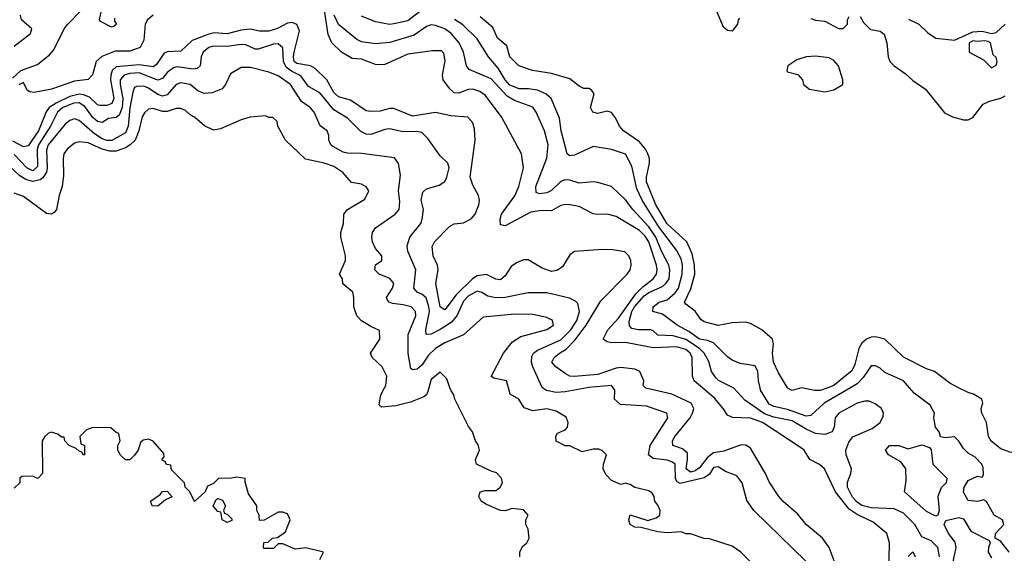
# Model space of a CAD drawing. Header units: inches. Extents: x 2348352 to 2479776, y 460422 to 613655.
# Tile 8 of 256: x 2385534 to 2389786, y 469285 to 471590. Entities that reach past the tile are written whole.
import ezdxf

# ---------------------------------------------------------------- set-up
doc = ezdxf.new("R2010")
doc.units = ezdxf.units.IN
doc.header["$MEASUREMENT"] = 0
doc.layers.add('C3486', color=7, linetype='Continuous')
doc.layers.add('C3487', color=7, linetype='Continuous')

msp = doc.modelspace()

# ---------------------------------------------------------------- linework, layer by layer
at = {"layer": 'C3486', "color": 4}
for points, elevation in [([(2387301, 470000), (2387296.8, 469983.2), (2387291, 469970), (2387279.3, 469960.7), (2387222, 469938), (2387158.4, 469921.6), (2387096.4, 469916.4), (2387085.6, 469925.6), (2387092.7, 469970), (2387109.5, 470000)], 116), ([(2387694, 469270), (2387693.2, 469290), (2387705.6, 469314.4), (2387724, 469330), (2387734, 469350), (2387729.3, 469389.3), (2387719, 469410), (2387719, 469430), (2387729, 469450), (2387710, 469473.2), (2387661, 469479), (2387630, 469469), (2387610, 469469.2), (2387550, 469495.1), (2387526.6, 469510), (2387516, 469530), (2387522, 469550), (2387543.2, 469556.8), (2387590, 469556), (2387598.6, 469561.4), (2387608.7, 469570), (2387619, 469590), (2387614, 469610), (2387593.2, 469633.2), (2387570, 469639), (2387506, 469670), (2387502, 469690), (2387519, 469730), (2387512.9, 469752.9), (2387502, 469770), (2387488.7, 469810), (2387472.5, 469832.5), (2387413.2, 469950), (2387408.7, 469970), (2387395.3, 469990), (2387391.7, 470000)], 116), ([(2388688, 469250), (2388648, 469290), (2388610, 469315.3), (2388512.7, 469347.3), (2388490, 469348.7), (2388430, 469368.7), (2388410, 469368.7), (2388390, 469378), (2388330, 469373.2), (2388290, 469377.2), (2388216, 469396), (2388190, 469398), (2388169.6, 469409.6), (2388164.5, 469430), (2388170, 469450.8), (2388246.8, 469426.8), (2388282.6, 469437.4), (2388298.4, 469450), (2388299.6, 469470), (2388290, 469493.2), (2388276, 469510), (2388274, 469530), (2388264.7, 469544.7), (2388250, 469555.3), (2388190, 469568.7), (2388170, 469582), (2388150, 469588), (2388130, 469582), (2388090, 469599), (2388064.8, 469624.8), (2388054, 469650), (2388055.3, 469670), (2388068, 469710), (2388050, 469728), (2388034.6, 469734.6), (2388010, 469735.3), (2387963.1, 469723.1), (2387910, 469748.7), (2387890, 469749.2), (2387850, 469769.2), (2387849.3, 469790.7), (2387856.4, 469803.6), (2387890, 469818), (2387899, 469830), (2387902, 469850), (2387892.9, 469872.9), (2387850, 469899), (2387810, 469909), (2387750, 469900.9), (2387712.7, 469912.7), (2387689, 469950), (2387652.3, 469972.3), (2387644.1, 470000)], 112), ([(2387983.8, 470000), (2387890, 469982.6), (2387850, 469979.7), (2387808.2, 469988.2), (2387791.7, 470000)], 108), ([(2388930, 469249), (2388704, 469470), (2388673.6, 469513.6), (2388653.2, 469590), (2388630, 469619), (2388582, 469638), (2388550, 469659), (2388530, 469656), (2388512.7, 469627.3), (2388489, 469611), (2388386.3, 469586.3), (2388373.4, 469593.4), (2388366.3, 469606.3), (2388363.7, 469670), (2388350, 469680.7), (2388330, 469687.6), (2388270, 469694.5), (2388249.6, 469709.6), (2388257, 469750), (2388333.2, 469870), (2388328, 469890), (2388240.1, 469920.1), (2388127.9, 469927.9), (2388102.7, 469950), (2388104, 469990), (2388096.2, 470000)], 108), ([(2389059.3, 469230), (2389029.2, 469310), (2389001.2, 469350), (2388929.6, 469409.6), (2388893.8, 469453.8), (2388830, 469509.3), (2388812.7, 469530), (2388770, 469594), (2388755.1, 469630), (2388690, 469739.3), (2388670, 469751.8), (2388650, 469753.3), (2388573.8, 469726.2), (2388530, 469718.5), (2388502.3, 469697.7), (2388470, 469653.7), (2388450, 469640.8), (2388430, 469634.7), (2388411.2, 469650), (2388418, 469690), (2388416.9, 469716.9), (2388395.6, 469735.6), (2388354, 469750), (2388352.3, 469770), (2388362.9, 469790), (2388429.7, 469870), (2388439.7, 469890), (2388444.7, 469910), (2388433.4, 469933.4), (2388350, 469972.1), (2388238, 469998), (2388236, 470000)], 104), ([(2389286.9, 469190), (2389289.4, 469330), (2389278, 469370), (2389218.7, 469418.7), (2389150, 469452.2), (2389116.2, 469476.2), (2389056.3, 469550), (2389009.6, 469649.6), (2388987.9, 469667.9), (2388945.2, 469690), (2388921.2, 469730), (2388910, 469739.3), (2388740.9, 469850), (2388690, 469868.6), (2388611.6, 469871.6), (2388590, 469881.2), (2388572.3, 469910), (2388534.6, 469954.6), (2388481.8, 470000)], 96), ([(2389505.1, 469270), (2389498, 469310), (2389470, 469339.3), (2389430, 469355.3), (2389399.5, 469410), (2389350, 469457.6), (2389310, 469476.3), (2389210, 469481.7), (2389170, 469491.2), (2389150, 469505.1), (2389130, 469527.8), (2389108.2, 469570), (2389108.3, 469591.7), (2389122.7, 469630), (2389125.2, 469650), (2389102.7, 469710), (2389101.2, 469730), (2389114.5, 469765.5), (2389131.9, 469788.1), (2389215.6, 469824.4), (2389249, 469850), (2389263.1, 469876.9), (2389264, 469890), (2389255.3, 469910), (2389228.7, 469930), (2389201.5, 469941.5), (2389182.7, 469942.7), (2389150, 469933.6), (2389070.8, 469890), (2389054.8, 469870), (2389050.9, 469829.1), (2389042, 469810), (2389010, 469798), (2388970, 469802), (2388930, 469820.4), (2388870, 469856.8), (2388790, 469873.6), (2388750, 469887.8), (2388665.7, 469945.7), (2388618.3, 469998.3), (2388614.8, 470000)], 92), ([(2389121.1, 470000), (2389007.1, 469932.9), (2388950, 469879.5), (2388930, 469876.9), (2388850, 469905.6), (2388790, 469918.7), (2388770, 469929.6), (2388733.2, 469990), (2388730.8, 470000)], 88), ([(2389023.1, 470000), (2388990, 469988), (2388967.6, 469987.6), (2388910, 469999.3), (2388870, 469988.7), (2388850, 469998), (2388848.8, 470000)], 84), ([(2389806, 469290), (2389770, 469335.3), (2389746, 469350), (2389748, 469370), (2389784, 469410), (2389778, 469430), (2389742, 469450), (2389709, 469509), (2389695.3, 469515.3), (2389669.3, 469509.3), (2389630, 469513.2), (2389610, 469548.7), (2389612, 469570), (2389630, 469598.8), (2389670, 469618), (2389690, 469614), (2389696.4, 469623.6), (2389694.6, 469654.6), (2389688, 469670), (2389660.4, 469700.4), (2389630, 469718), (2389610, 469738), (2389589.3, 469769.3), (2389570, 469788.7), (2389530, 469784), (2389510, 469788), (2389504, 469810), (2389489, 469830), (2389481.2, 469870), (2389484, 469890), (2389465.2, 469925.2), (2389396.6, 469976.6), (2389375.9, 470000)], 88), ([(2390000, 469425.3), (2389967.7, 469412.3), (2389930, 469389.3), (2389908, 469390), (2389904, 469410), (2389922.7, 469470), (2389893.8, 469573.8), (2389894.5, 469650), (2389889.3, 469690), (2389868.7, 469710), (2389810, 469721.6), (2389770, 469735.8), (2389728.8, 469768.8), (2389717.4, 469790), (2389709.2, 469850), (2389689.2, 469890), (2389685.2, 469910), (2389693.2, 469933.2), (2389688, 469950), (2389652.9, 469972.9), (2389630, 469979), (2389588.4, 470000)], 84), ([(2386830, 469258), (2386846, 469290), (2386770, 469309), (2386723.1, 469303.1), (2386670, 469326), (2386650, 469326), (2386630, 469306), (2386590, 469306), (2386586, 469310), (2386588, 469332), (2386607.3, 469332.7), (2386626, 469350), (2386647.3, 469352.7), (2386682, 469378), (2386702, 469430), (2386690, 469455.3), (2386670, 469462), (2386650, 469462), (2386590, 469428), (2386570, 469426), (2386568, 469450), (2386558, 469470), (2386558, 469490), (2386522, 469542), (2386507.3, 469592.7), (2386507.3, 469607.3), (2386470, 469614), (2386449, 469609), (2386392.7, 469607.3), (2386370, 469586), (2386345.4, 469574.6), (2386334, 469550), (2386288, 469508), (2386268, 469550), (2386248, 469570), (2386246, 469590), (2386190, 469646), (2386186, 469666), (2386168.4, 469668.4), (2386162, 469682), (2386150, 469686), (2386148.7, 469691.3), (2386158, 469702), (2386156.4, 469716.4), (2386110, 469768.7), (2386090, 469777.2), (2386066.4, 469773.6), (2386056, 469764), (2386046, 469730), (2386030, 469708.7), (2386010, 469688), (2385990, 469688), (2385968.9, 469708.9), (2385958, 469730), (2385958, 469750), (2385968, 469770), (2385962, 469802), (2385950, 469806), (2385927.3, 469827.3), (2385850, 469828), (2385822, 469818), (2385794, 469790), (2385798, 469758), (2385814, 469750), (2385814, 469710), (2385810, 469708.7), (2385802, 469722), (2385790, 469726), (2385778, 469738), (2385748, 469750), (2385728, 469770), (2385726, 469786), (2385714, 469786), (2385699, 469799), (2385670, 469808.7), (2385656.9, 469803.1), (2385642, 469790), (2385631.3, 469770), (2385632, 469630), (2385614, 469610), (2385610, 469608), (2385590, 469618), (2385543.6, 469616.4), (2385534, 469610), (2385534, 469590), (2385510, 469566)], 124), ([(2389552.1, 469187.9), (2389577.6, 469310), (2389572.8, 469332.8), (2389545.1, 469370), (2389526, 469410), (2389532.9, 469427.1), (2389590, 469439.3), (2389610, 469434), (2389641.1, 469381.1), (2389719.8, 469339.8), (2389724.7, 469330), (2389717.3, 469310), (2389716.3, 469290), (2389730, 469264.9)], 88), ([(2389370, 469271.3), (2389390, 469291.3), (2389401, 469270)], 92)]:
    msp.add_lwpolyline(points, dxfattribs=dict(at, elevation=elevation))
for points, elevation in [([(2389490, 469446), (2389450, 469466), (2389354, 469550), (2389361.5, 469598.5), (2389360.9, 469650), (2389339.3, 469679.3), (2389285.2, 469710), (2389273.2, 469730), (2389289.2, 469750), (2389330, 469750.4), (2389370, 469736.3), (2389430, 469754), (2389462, 469742), (2389470, 469732), (2389477.3, 469670), (2389537.3, 469610), (2389534, 469590), (2389512.3, 469567.7), (2389498, 469530), (2389504, 469470), (2389498, 469450)], 88), ([(2386130, 469488), (2386106, 469490), (2386098, 469510), (2386140.4, 469539.6), (2386150, 469552), (2386170, 469554), (2386191.6, 469528.4), (2386163.6, 469516.4)], 124), ([(2386430, 469418), (2386408, 469430), (2386402, 469462), (2386390, 469466), (2386368.7, 469488.7), (2386382, 469518), (2386390, 469522), (2386410, 469514), (2386422, 469490), (2386414, 469470), (2386418, 469458), (2386430, 469454), (2386450, 469434), (2386450, 469426)], 124)]:
    msp.add_lwpolyline(points, close=True, dxfattribs=dict(at, elevation=elevation))
at = {"layer": 'C3487', "color": 4}
for points, elevation in [([(2385502.7, 471337.3), (2385539, 471370), (2385610, 471397.1), (2385662.2, 471437.8), (2385680.9, 471459.1), (2385726.4, 471550), (2385741.5, 471570), (2385910, 471744.2)], 96), ([(2385943.6, 471596.4), (2385943.6, 471583.6), (2385952, 471570), (2385939.6, 471560.4), (2385930, 471558), (2385882, 471582), (2385878, 471590), (2385895.1, 471670)], 92), ([(2388481.8, 470000), (2388447, 470030), (2388439.5, 470050), (2388437.4, 470130), (2388429.6, 470150), (2388410, 470164.7), (2388370, 470176.9), (2388270, 470173.1), (2388150, 470196), (2388090, 470193.6), (2388070, 470198), (2388053.2, 470210), (2388073.6, 470250), (2388119.4, 470300.6), (2388193.9, 470406.1), (2388224, 470436), (2388269.6, 470470), (2388283.5, 470490), (2388286.9, 470510), (2388283.5, 470530), (2388250.5, 470630.5), (2388234.8, 470654.8), (2388210, 470679.2), (2388110, 470739.6), (2388070, 470749.5), (2388030, 470747.8), (2388010, 470751.8), (2387950, 470783.7), (2387910, 470789.6), (2387890, 470791.8), (2387870, 470787.3), (2387830, 470764.2), (2387786.2, 470766.2), (2387741.4, 470758.6), (2387630, 470699.5), (2387610, 470704), (2387608.4, 470728.4), (2387614.7, 470750), (2387671.5, 470828.5), (2387689.7, 470870), (2387709.4, 470950), (2387701.2, 471010), (2387614.5, 471170), (2387544.4, 471264.4), (2387520.4, 471280.4), (2387490, 471289.7), (2387470, 471288.5), (2387430, 471272.8), (2387410, 471273.6), (2387391, 471291), (2387362.7, 471330), (2387359.5, 471350), (2387371.8, 471411.8), (2387365.2, 471445.2), (2387354.8, 471454.8), (2387316, 471456), (2387210, 471441.6), (2387110, 471397), (2387090, 471394.5), (2387070, 471397), (2387010, 471419.6), (2386970, 471423), (2386922.9, 471450), (2386881.6, 471490), (2386865.5, 471525.5), (2386846.6, 471650)], 96), ([(2387267.7, 471630), (2387210, 471585.1), (2387150, 471571.8), (2387130, 471569.6), (2387070, 471580.7), (2387010, 471604.5)], 88), ([(2388538, 471638), (2388570, 471562), (2388590, 471544.7), (2388610, 471542), (2388614.6, 471545.4), (2388635.3, 471570), (2388638, 471590), (2388643.1, 471596.9)], 84), ([(2385510, 471474.9), (2385580.9, 471530), (2385586, 471550), (2385541.2, 471590), (2385537.2, 471610)], 104), ([(2386110.5, 471610), (2386085.3, 471590), (2386076, 471570), (2386070, 471502), (2386054.4, 471470), (2386010, 471454.2), (2385946.5, 471453.5), (2385888.5, 471431.5), (2385864.6, 471410), (2385848.8, 471351.2), (2385830, 471331.8), (2385770, 471324.8), (2385671, 471290), (2385596, 471276), (2385578, 471278), (2385565.6, 471285.6), (2385550, 471318), (2385530, 471308)], 96), ([(2388614.8, 470000), (2388551.4, 470031.4), (2388540.8, 470040.8), (2388520.7, 470070), (2388510, 470114), (2388489.7, 470150), (2388469.7, 470170), (2388410, 470208.9), (2388356.1, 470223.9), (2388290, 470227.3), (2388270, 470245.2), (2388258, 470250), (2388206, 470250), (2388176.6, 470256.6), (2388167.5, 470267.5), (2388166.3, 470286.3), (2388176.8, 470330), (2388188.9, 470350), (2388230, 470397.3), (2388250, 470411.3), (2388310, 470437.4), (2388324.7, 470450), (2388337.7, 470470), (2388341.7, 470510), (2388336.9, 470530), (2388305.3, 470590), (2388280.9, 470650), (2388250, 470695.8), (2388181.6, 470770), (2388150, 470812.3), (2388089.5, 470869.5), (2388030, 470886.6), (2388010, 470889.3), (2387950, 470884.5), (2387910, 470896.9), (2387890, 470898), (2387870, 470891.6), (2387830, 470851.8), (2387810, 470842.4), (2387778, 470838), (2387763.7, 470843.7), (2387762.9, 470870), (2387810, 470991.3), (2387816.2, 471050), (2387799.5, 471110), (2387764.5, 471190), (2387750, 471211.8), (2387670, 471241.6), (2387639.5, 471259.5), (2387570, 471334), (2387474.5, 471374.5), (2387463.7, 471390), (2387449.6, 471450), (2387431.5, 471490), (2387397.6, 471530), (2387370, 471551.2), (2387330, 471565.6), (2387310, 471567.3), (2387290, 471560.9), (2387237.5, 471522.5), (2387131.9, 471491.9), (2387070, 471485.6), (2387010, 471494.5), (2386990, 471503.7), (2386910, 471569.2), (2386891.2, 471610)], 92), ([(2388730.8, 470000), (2388723.7, 470030), (2388720.9, 470070), (2388710, 470095.3), (2388645.4, 470105.4), (2388610, 470119.3), (2388590, 470133.2), (2388530, 470194), (2388504.2, 470204.2), (2388470, 470209.8), (2388423.7, 470243.7), (2388373.2, 470270), (2388310, 470318), (2388268, 470330), (2388269.2, 470350), (2388295.3, 470370), (2388330, 470380.5), (2388363.6, 470410), (2388378, 470430), (2388394, 470490), (2388396.4, 470530), (2388390, 470557.2), (2388370, 470594.5), (2388294.5, 470694.5), (2388222, 470810), (2388198.8, 470858.8), (2388177.2, 470957.2), (2388149.5, 471009.5), (2388090, 471029.3), (2388010, 471042.7), (2387930, 471005.2), (2387910, 471002), (2387898, 471010), (2387871.6, 471110), (2387864.5, 471164.5), (2387829.3, 471250), (2387805.2, 471270), (2387770, 471285.6), (2387731.4, 471291.4), (2387690, 471291.1), (2387650, 471307.2), (2387629.9, 471329.9), (2387600.5, 471380.5), (2387557.6, 471430), (2387510, 471506.6), (2387447.3, 471567.2), (2387410.9, 471590.9)], 88), ([(2388848.8, 470000), (2388810, 470064), (2388789.6, 470110), (2388785.1, 470150), (2388789.3, 470190), (2388784, 470210), (2388739, 470250), (2388690, 470278), (2388670, 470283.7), (2388610, 470280.7), (2388550, 470269.6), (2388490, 470284.5), (2388475.3, 470295.3), (2388451.3, 470331.3), (2388410, 470361.2), (2388404.5, 470370), (2388432.3, 470427.7), (2388449.7, 470490), (2388448.5, 470530), (2388438, 470578), (2388414.5, 470630), (2388330, 470708.2), (2388281, 470790), (2388240.4, 470890), (2388240.4, 470910), (2388253.3, 470970), (2388253.6, 470990), (2388246.3, 471010), (2388236.3, 471030), (2388210, 471062.4), (2388140.9, 471110), (2388123.7, 471130), (2388106.3, 471166.3), (2388090, 471188.7), (2388070, 471195.3), (2388030, 471185.2), (2388009, 471190), (2387999, 471210), (2388014, 471270), (2388004.7, 471284.7), (2387992.5, 471292.5), (2387970, 471292.7), (2387950, 471302.7), (2387910, 471335.1), (2387830, 471357), (2387748, 471370), (2387689, 471390), (2387650, 471429), (2387636.9, 471476.9), (2387597.2, 471510), (2387576.3, 471556.3), (2387522.5, 471602.5)], 84), ([(2388950, 471594.8), (2388970, 471587.3), (2389010, 471584), (2389070, 471551.3), (2389090, 471552), (2389108, 471570), (2389108, 471590), (2389116.4, 471603.6)], 84), ([(2389163.6, 471603.6), (2389178, 471578), (2389207.7, 471547.7), (2389250, 471541), (2389267.1, 471527.1), (2389278.8, 471490), (2389284.7, 471430), (2389291, 471410), (2389310, 471391), (2389358, 471358), (2389390, 471326.8), (2389444.7, 471290), (2389527.5, 471187.5), (2389562, 471170), (2389610, 471157.3), (2389630, 471157.3), (2389650, 471167.7), (2389694.7, 471225.3), (2389721.7, 471238.3), (2389770, 471250.4), (2389790, 471261.6)], 84), ([(2389371.7, 471591.7), (2389416.3, 471570), (2389454, 471534), (2389490, 471510.7), (2389570, 471502), (2389650, 471538), (2389690, 471541), (2389730, 471530.8), (2389750, 471534.8), (2389790, 471570.6)], 88), ([(2388236, 470000), (2388226, 470010), (2388229.3, 470030), (2388212.3, 470070), (2388190, 470080.7), (2388130, 470087.1), (2388110, 470084.4), (2388030, 470057.7), (2387928.1, 470048.1), (2387909.7, 470049.7), (2387890, 470060.9), (2387849.2, 470090), (2387832.3, 470110), (2387842, 470130), (2387864.5, 470150), (2387893.2, 470166.8), (2387932.8, 470207.2), (2387979.8, 470270), (2388043.9, 470376.1), (2388157.6, 470490), (2388169.6, 470510), (2388174.7, 470530), (2388173.3, 470550), (2388163.7, 470570), (2388147.2, 470587.2), (2388095.3, 470595.3), (2388050, 470596.9), (2387930, 470589), (2387910, 470574), (2387877.6, 470522.4), (2387854, 470506), (2387830, 470502.9), (2387790, 470516.2), (2387730, 470552.7), (2387710, 470552.7), (2387679.8, 470540.2), (2387656.8, 470523.2), (2387630, 470484), (2387610, 470466), (2387590, 470469.3), (2387550, 470489.6), (2387510, 470484), (2387489.3, 470470.7), (2387418.6, 470401.4), (2387370, 470337.2), (2387350, 470349), (2387331.2, 470450), (2387341.1, 470510), (2387337.4, 470530), (2387319.6, 470570), (2387315.6, 470610), (2387324.5, 470630), (2387390, 470697.3), (2387410, 470707.7), (2387450, 470713), (2387482.7, 470730), (2387500.9, 470750), (2387517, 470790), (2387519.5, 470810), (2387515.1, 470830), (2387490, 470875.3), (2387479.6, 470910), (2387500.5, 471070), (2387497.7, 471117.7), (2387490, 471144), (2387469.4, 471169.4), (2387394.9, 471174.9), (2387330, 471189.6), (2387230, 471173.6), (2387150, 471206.6), (2387130, 471206.6), (2387090, 471195.1), (2387050, 471192.7), (2387030, 471196), (2386962, 471242), (2386910, 471257), (2386890, 471275.1), (2386859.6, 471330), (2386810, 471379.6), (2386790, 471391.1), (2386730, 471401.1), (2386719.7, 471410), (2386715.6, 471430), (2386718.7, 471450), (2386741.5, 471541.5), (2386730, 471569), (2386710, 471578), (2386690, 471574.5), (2386647.5, 471552.5), (2386610, 471539.7), (2386570, 471540.5), (2386529.7, 471549.6), (2386490, 471545.4), (2386430, 471528.4), (2386372.9, 471532.9), (2386350, 471527.6), (2386279.2, 471500.8), (2386230, 471453.6), (2386170, 471451.5), (2386156, 471444), (2386124.2, 471395.8), (2386110, 471386.6), (2386050, 471395.4), (2385950, 471386.9), (2385933.1, 471370), (2385927.3, 471350), (2385926.5, 471330), (2385939.6, 471250), (2385932, 471227.9), (2385910, 471219.1), (2385879.4, 471219.4), (2385870, 471222.4), (2385834.7, 471254.7), (2385810, 471265.3), (2385790, 471268.2), (2385750, 471257.7), (2385691.8, 471230), (2385661.1, 471210), (2385647.7, 471192.3), (2385615.6, 471110), (2385570, 471045.1), (2385550, 471040.5), (2385504.8, 471064.8)], 104), ([(2387791.7, 470000), (2387790, 470001.2), (2387749.7, 470090), (2387743.5, 470110), (2387744.7, 470135.3), (2387752.3, 470150), (2387770, 470162.4), (2387870, 470207.4), (2387913.7, 470250), (2387939.7, 470290), (2387951.3, 470330), (2387944.1, 470364.1), (2387934, 470374), (2387907.6, 470387.6), (2387810, 470409.6), (2387730, 470409.6), (2387630.3, 470389.7), (2387590, 470388.2), (2387556, 470396), (2387530, 470411.8), (2387510, 470417.6), (2387470, 470395.4), (2387450, 470373.6), (2387420.9, 470310), (2387397.7, 470282.3), (2387350, 470251.1), (2387310, 470232), (2387289.7, 470229.7), (2387288, 470250), (2387303.5, 470330), (2387300.9, 470350), (2387288.4, 470388.4), (2387270, 470404.5), (2387250, 470413.2), (2387236, 470430), (2387244.5, 470510), (2387209.5, 470590), (2387206.8, 470613.2), (2387218.4, 470650), (2387266, 470710), (2387271.9, 470728.1), (2387277, 470770), (2387267.3, 470810), (2387275.1, 470844.9), (2387290, 470858.8), (2387344.7, 470875.3), (2387369.1, 470890.9), (2387379, 470910), (2387388.7, 470950), (2387382, 470970), (2387350, 471002), (2387296.6, 471076.6), (2387270, 471102.7), (2387246.8, 471106.8), (2387190, 471105.6), (2387130, 471118.4), (2387110, 471116.2), (2387050, 471093.6), (2387030, 471095.6), (2387006.9, 471106.9), (2386950, 471164.5), (2386890, 471200.7), (2386830, 471273.6), (2386780.9, 471300.9), (2386747.9, 471347.9), (2386707.8, 471367.8), (2386685.1, 471385.1), (2386672.9, 471410), (2386670, 471468.7), (2386650, 471485.1), (2386630, 471483.6), (2386563.3, 471463.3), (2386550, 471462.9), (2386510, 471480.7), (2386490, 471482.4), (2386430, 471473.7), (2386370, 471475.6), (2386350, 471469.5), (2386325.5, 471450), (2386317.1, 471430), (2386313.4, 471390), (2386300.5, 471379.5), (2386283.4, 471376.6), (2386213.7, 471386.3), (2386197.4, 471382.6), (2386170, 471361.6), (2386150, 471335.6), (2386130, 471328.3), (2386050, 471360.3), (2386010, 471358), (2385985.5, 471350), (2385967.9, 471330), (2385967.1, 471310), (2385978.9, 471250), (2385976, 471210), (2385962.7, 471177.2), (2385950, 471167.6), (2385916.7, 471163.3), (2385890, 471146), (2385870, 471149.6), (2385850, 471167.6), (2385814.5, 471214.6), (2385790, 471230.8), (2385767.3, 471230), (2385720.3, 471210), (2385697.4, 471190), (2385667.2, 471130), (2385615.4, 471050), (2385609.2, 471029.2), (2385610, 470955.3), (2385590, 470936.9), (2385564.2, 470950), (2385510, 471008.3)], 108), ([(2387644.1, 470000), (2387635.3, 470030), (2387581.2, 470041.2), (2387570, 470048), (2387622.7, 470150), (2387661.6, 470198.4), (2387698, 470222), (2387810, 470251), (2387839, 470270), (2387835.3, 470290), (2387830, 470294), (2387810, 470304), (2387750, 470316), (2387670, 470318), (2387534.8, 470305.2), (2387450, 470228.7), (2387370, 470194.5), (2387330, 470169.4), (2387299.4, 470140.6), (2387270, 470098), (2387250, 470080.7), (2387230, 470077.2), (2387223.3, 470083.3), (2387211.5, 470148.5), (2387212, 470230), (2387245.1, 470310), (2387243.7, 470330), (2387224, 470350), (2387190, 470358.7), (2387143.3, 470363.3), (2387129, 470370), (2387121.2, 470381.2), (2387118, 470390), (2387143.7, 470430), (2387149.3, 470450), (2387131.9, 470471.9), (2387086, 470490), (2387068, 470510), (2387070, 470531.3), (2387098, 470550), (2387098, 470570), (2387070, 470602), (2387057, 470630), (2387054.5, 470650), (2387057, 470670), (2387069.7, 470690.4), (2387155.3, 470750), (2387172, 470770), (2387174.8, 470805.2), (2387169.4, 470850), (2387178.6, 470918.6), (2387169.3, 470969.3), (2387152.7, 470992.7), (2387010, 471011.8), (2386950, 471014), (2386930, 471018.4), (2386884.2, 471044.2), (2386877.2, 471050), (2386869.3, 471069.3), (2386869.3, 471090), (2386861.2, 471110), (2386831.7, 471131.7), (2386806, 471190), (2386789.6, 471209.6), (2386750, 471237), (2386703.7, 471310), (2386650, 471347), (2386610, 471362.7), (2386530, 471383.7), (2386490, 471384), (2386443.5, 471356.5), (2386422.8, 471310), (2386408, 471292), (2386365.5, 471274.5), (2386330, 471271.8), (2386302.8, 471282.8), (2386270, 471309.6), (2386230, 471317.6), (2386210, 471309.5), (2386170, 471265.6), (2386150, 471259.7), (2386130, 471266.6), (2386090, 471294), (2386070, 471302.4), (2386038, 471302), (2386030, 471297.2), (2386022.5, 471277.5), (2386010, 471208.7), (2386002.4, 471130), (2385990, 471101.6), (2385931.2, 471068.8), (2385910, 471068.7), (2385890, 471075.3), (2385857.3, 471097.3), (2385790, 471154.5), (2385770, 471162), (2385750, 471155.1), (2385730, 471138), (2385656.5, 471050), (2385650, 471026), (2385652.9, 470950), (2385649.3, 470930.7), (2385633.1, 470906.9), (2385621.6, 470898.4), (2385590, 470890.9), (2385559.6, 470899.6), (2385534.9, 470914.9), (2385490, 470957.6)], 112), ([(2387109.5, 470000), (2387115.1, 470010), (2387119, 470050), (2387099, 470090), (2387055.3, 470130), (2387049.2, 470150), (2387089, 470210), (2387088, 470248), (2387050, 470264), (2387009.5, 470289.5), (2386989, 470310), (2386977.2, 470350), (2386977.2, 470390), (2386972.5, 470412.5), (2386929.1, 470449.1), (2386928, 470470), (2386915.3, 470490), (2386941.2, 470550), (2386941.2, 470570), (2386921.2, 470650), (2386921.2, 470670), (2386932.7, 470710), (2386934, 470750), (2386948.7, 470770), (2387024.7, 470815.3), (2387042, 470850), (2387030, 470868), (2387010, 470879), (2386966.6, 470886.6), (2386929.5, 470929.5), (2386890, 470955.1), (2386848, 470970), (2386767.6, 470987.6), (2386682, 471070), (2386648, 471130), (2386646, 471150), (2386627.3, 471167.3), (2386610, 471168), (2386595.3, 471175.3), (2386528.4, 471168.4), (2386490, 471157.2), (2386401.1, 471118.9), (2386370, 471112.3), (2386331.5, 471131.5), (2386289.3, 471169.3), (2386270, 471179), (2386250, 471197.2), (2386230, 471206), (2386210, 471206), (2386170, 471193.6), (2386150, 471193.6), (2386110, 471206.6), (2386090, 471203.7), (2386072.1, 471187.9), (2386062.4, 471170), (2386048.5, 471110), (2386032, 471070), (2386011.1, 471048.9), (2385990, 471036.9), (2385950, 471022.7), (2385922.4, 471022.4), (2385890, 471030.9), (2385830, 471057.4), (2385790, 471062), (2385770, 471056), (2385738.8, 471030), (2385724.9, 471010), (2385722, 470990), (2385722.5, 470917.5), (2385717.1, 470870), (2385703.8, 470830), (2385692.7, 470770), (2385683.1, 470756.9), (2385670, 470749.6), (2385650, 470753.3), (2385550, 470826.6), (2385510, 470840.9)], 116), ([(2389588.4, 470000), (2389550, 470019.3), (2389484, 470070), (2389450, 470082.4), (2389350, 470132.2), (2389270, 470209.6), (2389230, 470220.5), (2389210, 470218.4), (2389191, 470210), (2389170, 470192.3), (2389157, 470170), (2389139.5, 470100.5), (2389126.7, 470073.3), (2389050, 470009.7), (2389023.1, 470000)], 84), ([(2389375.9, 470000), (2389350, 470029.2), (2389270, 470065.2), (2389250, 470084), (2389230, 470094), (2389210, 470094), (2389176.2, 470043.8), (2389150, 470017), (2389121.1, 470000)], 88), ([(2387391.7, 470000), (2387378, 470038), (2387350, 470068), (2387310, 470035.3), (2387301, 470000)], 116), ([(2388096.2, 470000), (2388089.1, 470009.1), (2387990, 470001.1), (2387983.8, 470000)], 108)]:
    msp.add_lwpolyline(points, dxfattribs=dict(at, elevation=elevation))
for points, elevation in [([(2389699, 471499), (2389670, 471495.3), (2389650, 471498), (2389634, 471490), (2389634, 471450), (2389696, 471416), (2389730, 471382), (2389750, 471394), (2389755.3, 471410), (2389750, 471426), (2389738, 471438), (2389726, 471490), (2389716.4, 471496.4)], 88), ([(2388970, 471432.7), (2388930.6, 471429.4), (2388890, 471416), (2388851.3, 471390), (2388846, 471370), (2388850, 471364.7), (2388893.7, 471353.7), (2388914.8, 471330), (2388918.8, 471310), (2388944.7, 471290), (2389010, 471278), (2389050, 471286.8), (2389088, 471310), (2389088.7, 471330), (2389069, 471390), (2389050, 471413.2), (2389030, 471425.2)], 84)]:
    msp.add_lwpolyline(points, close=True, dxfattribs=dict(at, elevation=elevation))

doc.saveas('drawing.dxf')
